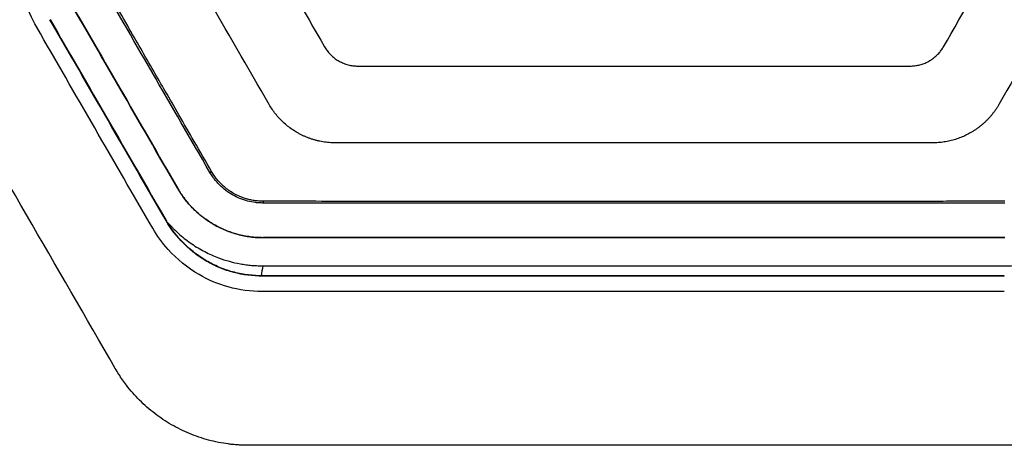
# Model space of a CAD drawing. Header units: millimetres. Extents: x -0.43 to 1.28, y -0.94 to 1.34.
# Tile 38 of 177: x 0.2452 to 0.322, y 0.1506 to 0.1838. Entities that reach past the tile are written whole.
import ezdxf

# ---------------------------------------------------------------- set-up
doc = ezdxf.new("R2010")
doc.units = ezdxf.units.MM

msp = doc.modelspace()

# ---------------------------------------------------------------- linework, layer by layer
at = {"color": 7, "linetype": 'Continuous', "lineweight": 25}
for p, q in [((0.260038, 0.171894), (0.260165, 0.171967)), ((0.257527, 0.170642), (0.257524, 0.17064)), ((0.264228, 0.1695), (0.26423, 0.16964)), ((0.322093, 0.1695), (0.264228, 0.1695)), ((0.25661, 0.168129), (0.256621, 0.168135)), ((0.322091, 0.166799), (0.264197, 0.166799)), ((0.264197, 0.166799), (0.264197, 0.166796)), ((0.322091, 0.166796), (0.264197, 0.166796)), ((0.264139, 0.163785), (0.26414, 0.163813)), ((0.322042, 0.163785), (0.264139, 0.163785)), ((0.322042, 0.163813), (0.26414, 0.163813)), ((0.322042, 0.163785), (0.322042, 0.163813)), ((0.323134, 0.150587), (0.263043, 0.150587))]:
    msp.add_line(p, q, dxfattribs=at)
for points in [[(0.264657, 0.177197), (0.26133, 0.182958), (0.258005, 0.188718), (0.25468, 0.194476)], [(0.331601, 0.194477), (0.328276, 0.188719), (0.324951, 0.182959), (0.321625, 0.177197)], [(0.264144, 0.190084), (0.265758, 0.187288), (0.267373, 0.184493), (0.268987, 0.181697)], [(0.317295, 0.181697), (0.318909, 0.184493), (0.320523, 0.187289), (0.322137, 0.190085)], [(0.260038, 0.171894), (0.257026, 0.177109), (0.254015, 0.182327), (0.251001, 0.187546)], [(0.257524, 0.17064), (0.254508, 0.175864), (0.251491, 0.181091), (0.248472, 0.186319)], [(0.248475, 0.186321), (0.251494, 0.181092), (0.25451, 0.175865), (0.257527, 0.170642)], [(0.25661, 0.168129), (0.253592, 0.173355), (0.250574, 0.178585), (0.247553, 0.183816)], [(0.247563, 0.183821), (0.250584, 0.17859), (0.253602, 0.173361), (0.256621, 0.168135)], [(0.252651, 0.156587), (0.248033, 0.16458), (0.243415, 0.17258), (0.238796, 0.180583)], [(0.256621, 0.168135), (0.256633, 0.168114), (0.256645, 0.168093), (0.256657, 0.168073)], [(0.264177, 0.164597), (0.264125, 0.164331), (0.264074, 0.164071), (0.264025, 0.163816)], [(0.26414, 0.163813), (0.264102, 0.163814), (0.264063, 0.163815), (0.264025, 0.163816)]]:
    msp.add_open_spline(points, degree=3, dxfattribs=at)
for points, knots in [([(0.246521, 0.183233), (0.245735, 0.184601), (0.245225, 0.186283), (0.245195, 0.188007), (0.245193, 0.188151)], [0.29169974, 0.29169974, 0.29169974, 0.29169974, 0.30729811, 0.30872326, 0.30872326, 0.30872326, 0.30872326]), ([(0.260165, 0.171967), (0.259714, 0.172749), (0.258862, 0.174227), (0.257659, 0.176314), (0.256606, 0.178141), (0.255275, 0.180449), (0.25347, 0.183581), (0.251967, 0.186191), (0.251141, 0.187624)], [0, 0, 0, 0, 0.149894, 0.283195, 0.399899, 0.500004, 0.725483, 1, 1, 1, 1]), ([(0.255571, 0.167529), (0.252551, 0.172758), (0.249531, 0.177991), (0.246521, 0.183233), (0.246521, 0.183233), (0.246521, 0.183233)], [0.30872326, 0.30872326, 0.30872326, 0.30872326, 0.3684656, 0.3684656, 0.36846592, 0.36846592, 0.36846592, 0.36846592]), ([(0.268987, 0.181697), (0.269017, 0.181646), (0.269078, 0.181545), (0.26918, 0.1814), (0.269291, 0.18126), (0.269411, 0.181127), (0.269539, 0.181), (0.269677, 0.18088), (0.269821, 0.180768), (0.269973, 0.180664), (0.270132, 0.18057), (0.270297, 0.180485), (0.270469, 0.18041), (0.270646, 0.180346), (0.270827, 0.180292), (0.271012, 0.18025), (0.2712, 0.18022), (0.271392, 0.1802), (0.27152, 0.180198), (0.271585, 0.180197)], [0, 0, 0, 0, 0.056405, 0.112778, 0.169317, 0.226223, 0.283739, 0.341894, 0.400157, 0.458443, 0.516993, 0.576144, 0.635817, 0.695807, 0.755903, 0.81619, 0.876892, 0.938121, 1, 1, 1, 1]), ([(0.314696, 0.180197), (0.314754, 0.180198), (0.314869, 0.1802), (0.315041, 0.180216), (0.31521, 0.18024), (0.315376, 0.180274), (0.315541, 0.180317), (0.315702, 0.180369), (0.315859, 0.18043), (0.316011, 0.180499), (0.316158, 0.180576), (0.3163, 0.18066), (0.316437, 0.180752), (0.316568, 0.180851), (0.316693, 0.180957), (0.316811, 0.181068), (0.316922, 0.181184), (0.317026, 0.181305), (0.317123, 0.181431), (0.317213, 0.181561), (0.317267, 0.181652), (0.317295, 0.181697)], [0, 0, 0, 0, 0.055359, 0.110097, 0.164402, 0.218453, 0.272442, 0.326491, 0.380196, 0.433324, 0.486033, 0.538551, 0.591044, 0.643367, 0.695362, 0.746878, 0.797881, 0.84855, 0.899031, 0.949467, 1, 1, 1, 1]), ([(0.271585, 0.180197), (0.27221, 0.180197), (0.273459, 0.180197), (0.275334, 0.180197), (0.277208, 0.180197), (0.279082, 0.180197), (0.280957, 0.180197), (0.282831, 0.180197), (0.284706, 0.180197), (0.28658, 0.180197), (0.288455, 0.180197), (0.290329, 0.180197), (0.292203, 0.180197), (0.294078, 0.180197), (0.295952, 0.180197), (0.297827, 0.180197), (0.299701, 0.180197), (0.301576, 0.180197), (0.30345, 0.180197), (0.305325, 0.180197), (0.307199, 0.180197), (0.309073, 0.180197), (0.310948, 0.180197), (0.312822, 0.180197), (0.314072, 0.180197), (0.314696, 0.180197)], [0, 0, 0, 0, 0.043526, 0.08704, 0.130541, 0.174032, 0.217513, 0.260987, 0.304453, 0.347914, 0.39137, 0.434823, 0.478275, 0.521725, 0.565177, 0.60863, 0.652086, 0.695547, 0.739013, 0.782487, 0.825968, 0.869459, 0.91296, 0.956474, 1, 1, 1, 1]), ([(0.269853, 0.174197), (0.269768, 0.174198), (0.2696, 0.1742), (0.269349, 0.174216), (0.269101, 0.174242), (0.268858, 0.174278), (0.268618, 0.174324), (0.268382, 0.174378), (0.268149, 0.174442), (0.26792, 0.174515), (0.267696, 0.174596), (0.267476, 0.174686), (0.267262, 0.174783), (0.267054, 0.174888), (0.266787, 0.175035), (0.266466, 0.175237), (0.266101, 0.175507), (0.265759, 0.175803), (0.265441, 0.176122), (0.265151, 0.17646), (0.264887, 0.176817), (0.264733, 0.17707), (0.264657, 0.177197)], [0, 0, 0, 0, 0.040501, 0.080603, 0.120254, 0.159452, 0.1983, 0.236865, 0.275226, 0.313457, 0.351518, 0.389345, 0.42674, 0.463709, 0.500311, 0.572483, 0.644605, 0.716794, 0.788204, 0.858928, 0.929396, 1, 1, 1, 1]), ([(0.321625, 0.177197), (0.321584, 0.177129), (0.321503, 0.176992), (0.321371, 0.176793), (0.321232, 0.176599), (0.321085, 0.176411), (0.320931, 0.176229), (0.320768, 0.176052), (0.320599, 0.175881), (0.320421, 0.175716), (0.320235, 0.175557), (0.320043, 0.175406), (0.319844, 0.175262), (0.319639, 0.175127), (0.319377, 0.174968), (0.319049, 0.174794), (0.318649, 0.174617), (0.31823, 0.174468), (0.317796, 0.174349), (0.317351, 0.174263), (0.316893, 0.174208), (0.316585, 0.174201), (0.316429, 0.174197)], [0, 0, 0, 0, 0.038089, 0.076058, 0.113968, 0.151881, 0.189857, 0.227958, 0.266255, 0.30485, 0.343705, 0.38275, 0.421774, 0.460742, 0.499721, 0.568094, 0.637671, 0.708631, 0.780187, 0.852299, 0.925421, 1, 1, 1, 1]), ([(0.316429, 0.174197), (0.315782, 0.174197), (0.31449, 0.174197), (0.312551, 0.174197), (0.310612, 0.174197), (0.308672, 0.174197), (0.306732, 0.174197), (0.304792, 0.174197), (0.302851, 0.174197), (0.30091, 0.174197), (0.298968, 0.174197), (0.297026, 0.174197), (0.295083, 0.174197), (0.292678, 0.174197), (0.289811, 0.174197), (0.286482, 0.174197), (0.283154, 0.174197), (0.279827, 0.174197), (0.276501, 0.174197), (0.273176, 0.174197), (0.270961, 0.174197), (0.269853, 0.174197)], [0, 0, 0, 0, 0.041675, 0.083344, 0.125008, 0.16667, 0.208329, 0.249988, 0.291648, 0.333309, 0.374974, 0.416643, 0.458318, 0.500001, 0.571442, 0.642869, 0.714287, 0.785703, 0.857122, 0.928553, 1, 1, 1, 1]), ([(0.264228, 0.1695), (0.264114, 0.169503), (0.263903, 0.169509), (0.263484, 0.169542), (0.262769, 0.169683), (0.26198, 0.170003), (0.261276, 0.170468), (0.260851, 0.170839), (0.260517, 0.171203), (0.260257, 0.171536), (0.260111, 0.171775), (0.260038, 0.171894)], [0, 0, 0, 0, 0.067802, 0.125181, 0.249452, 0.499294, 0.623817, 0.749454, 0.833496, 0.916795, 1, 1, 1, 1]), ([(0.26423, 0.16964), (0.264101, 0.169644), (0.263852, 0.169652), (0.263493, 0.169688), (0.263163, 0.169752), (0.26286, 0.169834), (0.26258, 0.169929), (0.262325, 0.170032), (0.262097, 0.17014), (0.261824, 0.170286), (0.261511, 0.170484), (0.261169, 0.170751), (0.260864, 0.171037), (0.260596, 0.171337), (0.260361, 0.171645), (0.26023, 0.171861), (0.260165, 0.171967)], [0, 0, 0, 0, 0.079184, 0.152381, 0.220504, 0.284745, 0.345034, 0.401042, 0.45257, 0.499512, 0.590279, 0.678558, 0.763875, 0.845518, 0.924072, 1, 1, 1, 1]), ([(0.264197, 0.166796), (0.264028, 0.166799), (0.263691, 0.166805), (0.263024, 0.166872), (0.262199, 0.167035), (0.261243, 0.167358), (0.260335, 0.167804), (0.259494, 0.168364), (0.258861, 0.16892), (0.2584, 0.169411), (0.25808, 0.1698), (0.257784, 0.170209), (0.257611, 0.170496), (0.257524, 0.17064)], [0, 0, 0, 0, 0.062831, 0.125157, 0.249321, 0.374646, 0.499567, 0.624474, 0.749667, 0.812494, 0.874978, 0.93739, 1, 1, 1, 1]), ([(0.257527, 0.170642), (0.257576, 0.170559), (0.257673, 0.170395), (0.257831, 0.170155), (0.257996, 0.169922), (0.258171, 0.169695), (0.258354, 0.169474), (0.258545, 0.16926), (0.258912, 0.16888), (0.259491, 0.168371), (0.260331, 0.16781), (0.261238, 0.167363), (0.262195, 0.167039), (0.263022, 0.166875), (0.263691, 0.166808), (0.264028, 0.166802), (0.264197, 0.166799)], [0, 0, 0, 0, 0.035668, 0.071241, 0.106768, 0.142299, 0.177884, 0.213574, 0.249417, 0.374667, 0.499758, 0.624439, 0.750083, 0.874712, 0.937145, 1, 1, 1, 1]), ([(0.322093, 0.169641), (0.321451, 0.16964), (0.320167, 0.169638), (0.31824, 0.169636), (0.316313, 0.169633), (0.314386, 0.169631), (0.312458, 0.169629), (0.310529, 0.169627), (0.3086, 0.169626), (0.306671, 0.169624), (0.304741, 0.169623), (0.30281, 0.169622), (0.300879, 0.169621), (0.298948, 0.16962), (0.297016, 0.16962), (0.295084, 0.16962), (0.292589, 0.16962), (0.289531, 0.16962), (0.285912, 0.169621), (0.282294, 0.169622), (0.278678, 0.169625), (0.275064, 0.169627), (0.27145, 0.169631), (0.267839, 0.169635), (0.265433, 0.169639), (0.26423, 0.16964)], [0, 0, 0, 0, 0.033359, 0.066711, 0.100057, 0.1334, 0.166739, 0.200076, 0.233411, 0.266746, 0.300082, 0.33342, 0.36676, 0.400104, 0.433453, 0.466808, 0.50017, 0.562671, 0.625152, 0.68762, 0.750081, 0.812543, 0.875013, 0.937496, 1, 1, 1, 1]), ([(0.264139, 0.163785), (0.263375, 0.163799), (0.262624, 0.163889), (0.261524, 0.164177), (0.261159, 0.164301), (0.260456, 0.164592), (0.260118, 0.164761), (0.259465, 0.165139), (0.259152, 0.16535), (0.258549, 0.165814), (0.25826, 0.166068), (0.257457, 0.16687), (0.256993, 0.167466), (0.25661, 0.168129)], [0, 0, 0, 0, 0.25, 0.25, 0.375, 0.375, 0.5, 0.5, 0.625, 0.625, 0.75, 0.75, 1, 1, 1, 1]), ([(0.256657, 0.168073), (0.256721, 0.167998), (0.25685, 0.16785), (0.257051, 0.167635), (0.257258, 0.167426), (0.257471, 0.167223), (0.257909, 0.16683), (0.258609, 0.166289), (0.259626, 0.165684), (0.260617, 0.165246), (0.261554, 0.16494), (0.262274, 0.164776), (0.262854, 0.164684), (0.263273, 0.164635), (0.263713, 0.164608), (0.264009, 0.164601), (0.264177, 0.164597)], [0, 0, 0, 0, 0.034534, 0.069005, 0.103442, 0.137874, 0.172334, 0.310381, 0.447792, 0.586559, 0.690086, 0.793187, 0.845367, 0.896155, 0.941231, 1, 1, 1, 1]), ([(0.264025, 0.163816), (0.263837, 0.163821), (0.263649, 0.163831), (0.263276, 0.163861), (0.26309, 0.163881), (0.262535, 0.163959), (0.262169, 0.164032), (0.261447, 0.16423), (0.261088, 0.164355), (0.2604, 0.164647), (0.260069, 0.164814), (0.259432, 0.165189), (0.259126, 0.165397), (0.258537, 0.165852), (0.258258, 0.166098), (0.257478, 0.166874), (0.257029, 0.167446), (0.256657, 0.168073)], [0, 0, 0, 0, 0.0625, 0.0625, 0.125, 0.125, 0.25, 0.25, 0.375, 0.375, 0.5, 0.5, 0.625, 0.625, 0.75, 0.75, 1, 1, 1, 1]), ([(0.264177, 0.164597), (0.270813, 0.164597), (0.282189, 0.164596), (0.297071, 0.164597), (0.307499, 0.164597), (0.314052, 0.164597), (0.317656, 0.164597), (0.31953, 0.164597), (0.320799, 0.164597), (0.32162, 0.164597), (0.322057, 0.164597), (0.322412, 0.164599), (0.323013, 0.164628), (0.323897, 0.164745), (0.324936, 0.164997), (0.325942, 0.165358), (0.326903, 0.165826), (0.327645, 0.166294), (0.328193, 0.166702), (0.328571, 0.167013), (0.328934, 0.167342), (0.329161, 0.167576), (0.329275, 0.167692)], [0, 0, 0, 0, 0.301831, 0.517429, 0.676887, 0.776143, 0.815461, 0.840822, 0.861379, 0.873161, 0.878171, 0.881246, 0.889331, 0.905499, 0.921725, 0.937883, 0.954039, 0.970269, 0.977719, 0.985145, 0.992566, 1, 1, 1, 1]), ([(0.264128, 0.162593), (0.263221, 0.162602), (0.261516, 0.162815), (0.258929, 0.163906), (0.257466, 0.165109), (0.256316, 0.166385), (0.255915, 0.166933), (0.255571, 0.167529)], [0.36846592, 0.36846592, 0.36846592, 0.36846592, 0.37745678, 0.38568751, 0.39610547, 0.39610547, 0.40290911, 0.40290911, 0.40290911, 0.40290911]), ([(0.322043, 0.162585), (0.321524, 0.162585), (0.321006, 0.162585), (0.302676, 0.162585), (0.284865, 0.162585), (0.266078, 0.162585), (0.265103, 0.162585), (0.264128, 0.162593)], [0.4029091, 0.4029091, 0.4029091, 0.4029091, 0.4080437, 0.4080437, 0.5844696, 0.5844696, 0.5941274, 0.5941274, 0.5941274, 0.5941274]), ([(0.263043, 0.150587), (0.262938, 0.150588), (0.262728, 0.150589), (0.262413, 0.150602), (0.262099, 0.150623), (0.261785, 0.150652), (0.261317, 0.150707), (0.260698, 0.15081), (0.259933, 0.150988), (0.259178, 0.151217), (0.258196, 0.151587), (0.257019, 0.152169), (0.255929, 0.152898), (0.255119, 0.153564), (0.254546, 0.154101), (0.254011, 0.154673), (0.25357, 0.15521), (0.25321, 0.155702), (0.252918, 0.156137), (0.25274, 0.156437), (0.252651, 0.156587)], [0, 0, 0, 0, 0.025075, 0.050124, 0.075165, 0.100214, 0.12529, 0.187616, 0.249946, 0.312786, 0.375633, 0.500311, 0.625299, 0.687977, 0.750663, 0.812763, 0.874868, 0.91659, 0.958274, 1, 1, 1, 1])]:
    msp.add_open_spline(points, degree=3, knots=knots, dxfattribs=at)

doc.saveas('drawing.dxf')
